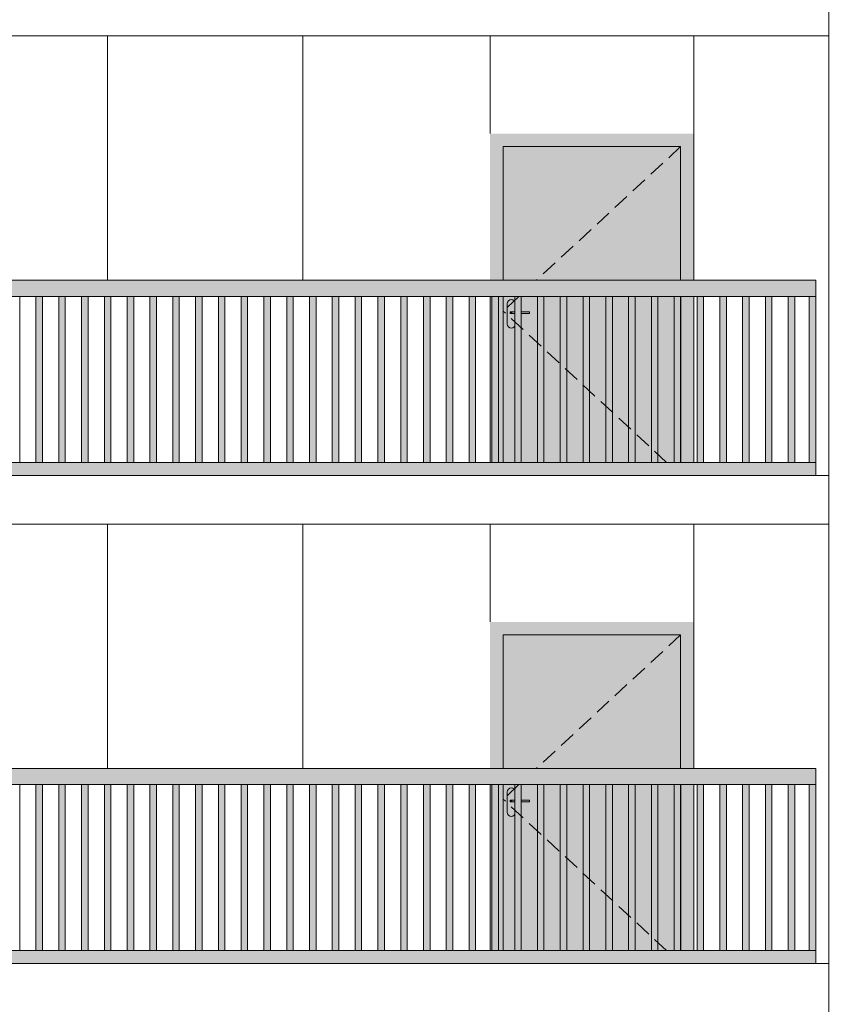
# Model space of a CAD drawing. Header units: millimetres. Extents: x -7244281 to -6602924, y 5765436 to 5938280.
# Tile 31 of 65: x -6619326 to -6614396, y 5798803 to 5804853. Entities that reach past the tile are written whole.
import ezdxf

# ---------------------------------------------------------------- set-up
doc = ezdxf.new("R2010")
doc.units = ezdxf.units.MM
doc.header["$MEASUREMENT"] = 0
doc.header["$XCLIPFRAME"] = 0
doc.linetypes.add('DASHEDX2', pattern=[150, 100, -50])
for name, color, linetype, lineweight in [('0_Ном._пера__1', 7, 'Continuous', 0), ('АР-Стены_внешние_.АР_Ном._пера__1', 7, 'Continuous', 0), ('Конструктив - Ограждение_Ном._пера__1', 7, 'Continuous', 0)]:
    doc.layers.add(name, color=color, linetype=linetype, lineweight=lineweight)
doc.layers.add('0_Ном._пера__161', color=7, linetype='Continuous', lineweight=13, true_color=0x6a6a6a)
picture_1 = doc.add_image_def('image4.png', size_in_pixel=(734, 827))

msp = doc.modelspace()

# ---------------------------------------------------------------- hatches: boundary and pattern name
at = {"layer": '0_Ном._пера__161', "linetype": 'Continuous', "lineweight": 0, "true_color": 0x696969}
for points in [[(-6615186.252, 5804152.475), (-6616436.237, 5804152.475), (-6616436.237, 5804072.475), (-6616356.252, 5804072.475), (-6615266.252, 5804072.475), (-6615186.252, 5804072.475)], [(-6616436.237, 5803252.475), (-6616356.252, 5803252.475), (-6616356.252, 5804072.475), (-6616436.237, 5804072.475)], [(-6616356.251, 5803252.475), (-6615266.251, 5803252.475), (-6615266.251, 5804072.475), (-6616356.251, 5804072.475)], [(-6615266.252, 5804072.475), (-6615266.252, 5803252.475), (-6615186.252, 5803252.475), (-6615186.252, 5804072.475)], [(-6623425.769, 5803152.475), (-6622441.373, 5803152.475), (-6622381.373, 5803152.475), (-6621446.982, 5803152.475), (-6621446.982, 5803151.255), (-6621386.982, 5803151.255), (-6621386.982, 5803152.475), (-6620452.591, 5803152.475), (-6620392.591, 5803152.475), (-6619458.2, 5803152.475), (-6619398.2, 5803152.475), (-6618463.809, 5803152.475), (-6618403.809, 5803152.475), (-6617469.418, 5803152.475), (-6617409.418, 5803152.475), (-6616475.027, 5803152.475), (-6616415.027, 5803152.475), (-6615480.636, 5803152.475), (-6615420.636, 5803152.475), (-6614436.243, 5803152.475), (-6614436.243, 5803252.475), (-6623425.769, 5803252.475)], [(-6619225.625, 5802132.514), (-6619185.625, 5802132.514), (-6619185.625, 5803152.514), (-6619225.625, 5803152.514)], [(-6619085.625, 5802132.515), (-6619045.625, 5802132.515), (-6619045.625, 5803152.515), (-6619085.625, 5803152.515)], [(-6618945.625, 5802132.516), (-6618905.625, 5802132.516), (-6618905.625, 5803152.516), (-6618945.625, 5803152.516)], [(-6618805.625, 5802132.517), (-6618765.625, 5802132.517), (-6618765.625, 5803152.517), (-6618805.625, 5803152.517)], [(-6618665.625, 5802132.519), (-6618625.625, 5802132.519), (-6618625.625, 5803152.519), (-6618665.625, 5803152.519)], [(-6618525.625, 5802132.52), (-6618485.625, 5802132.52), (-6618485.625, 5803152.52), (-6618525.625, 5803152.52)], [(-6618385.625, 5802132.521), (-6618345.625, 5802132.521), (-6618345.625, 5803152.521), (-6618385.625, 5803152.521)], [(-6618245.625, 5802132.523), (-6618205.625, 5802132.523), (-6618205.625, 5803152.523), (-6618245.625, 5803152.523)], [(-6618105.625, 5802132.524), (-6618065.625, 5802132.524), (-6618065.625, 5803152.524), (-6618105.625, 5803152.524)], [(-6617965.625, 5802132.525), (-6617925.625, 5802132.525), (-6617925.625, 5803152.525), (-6617965.625, 5803152.525)], [(-6617825.625, 5802132.526), (-6617785.625, 5802132.526), (-6617785.625, 5803152.526), (-6617825.625, 5803152.526)], [(-6617685.625, 5802132.528), (-6617645.625, 5802132.528), (-6617645.625, 5803152.528), (-6617685.625, 5803152.528)], [(-6617545.625, 5802132.529), (-6617505.625, 5802132.529), (-6617505.625, 5803152.529), (-6617545.625, 5803152.529)], [(-6617405.625, 5802132.53), (-6617365.625, 5802132.53), (-6617365.625, 5803152.53), (-6617405.625, 5803152.53)], [(-6617265.625, 5802132.532), (-6617225.625, 5802132.532), (-6617225.625, 5803152.532), (-6617265.625, 5803152.532)], [(-6617125.625, 5802132.533), (-6617085.625, 5802132.533), (-6617085.625, 5803152.533), (-6617125.625, 5803152.533)], [(-6616985.625, 5802132.534), (-6616945.625, 5802132.534), (-6616945.625, 5803152.534), (-6616985.625, 5803152.534)], [(-6616845.625, 5802132.536), (-6616805.625, 5802132.536), (-6616805.625, 5803152.536), (-6616845.625, 5803152.536)], [(-6616705.625, 5802132.537), (-6616665.625, 5802132.537), (-6616665.625, 5803152.537), (-6616705.625, 5803152.537)], [(-6616565.625, 5802132.538), (-6616525.625, 5802132.538), (-6616525.625, 5803152.538), (-6616565.625, 5803152.538)], [(-6616356.252, 5803152.475), (-6616436.237, 5803152.475), (-6616436.237, 5802132.475), (-6616356.252, 5802132.475)], [(-6616425.625, 5802132.539), (-6616385.625, 5802132.539), (-6616385.625, 5803152.539), (-6616425.625, 5803152.539)], [(-6616285.625, 5802132.541), (-6616245.625, 5802132.541), (-6616245.625, 5803152.541), (-6616285.625, 5803152.541)], [(-6616145.625, 5802132.542), (-6616105.625, 5802132.542), (-6616105.625, 5803152.542), (-6616145.625, 5803152.542)], [(-6616005.625, 5802132.542), (-6615965.625, 5802132.542), (-6615965.625, 5803152.542), (-6616005.625, 5803152.542)], [(-6615865.625, 5802132.542), (-6615825.625, 5802132.542), (-6615825.625, 5803152.542), (-6615865.625, 5803152.542)], [(-6615725.625, 5802132.542), (-6615685.625, 5802132.542), (-6615685.625, 5803152.542), (-6615725.625, 5803152.542)], [(-6615585.625, 5802132.542), (-6615545.625, 5802132.542), (-6615545.625, 5803152.542), (-6615585.625, 5803152.542)], [(-6615445.625, 5802132.542), (-6615405.625, 5802132.542), (-6615405.625, 5803152.542), (-6615445.625, 5803152.542)], [(-6615305.625, 5802132.542), (-6615265.625, 5802132.542), (-6615265.625, 5803152.542), (-6615305.625, 5803152.542)], [(-6615266.252, 5803152.475), (-6615266.252, 5802132.475), (-6615186.252, 5802132.475), (-6615186.252, 5803152.475)], [(-6615165.626, 5802132.542), (-6615125.625, 5802132.542), (-6615125.625, 5803152.542), (-6615165.626, 5803152.542)], [(-6615025.626, 5802132.542), (-6614985.626, 5802132.542), (-6614985.626, 5803152.542), (-6615025.626, 5803152.542)], [(-6614885.626, 5802132.542), (-6614845.626, 5802132.542), (-6614845.626, 5803152.542), (-6614885.626, 5803152.542)], [(-6614745.626, 5802132.542), (-6614705.626, 5802132.542), (-6614705.626, 5803152.542), (-6614745.626, 5803152.542)], [(-6614605.626, 5802132.542), (-6614565.626, 5802132.542), (-6614565.626, 5803152.542), (-6614605.626, 5803152.542)], [(-6614436.28, 5803152.475), (-6614476.28, 5803152.475), (-6614476.28, 5802132.475), (-6614436.28, 5802132.475)], [(-6616331.251, 5802982.475), (-6616329.348, 5802972.908), (-6616323.929, 5802964.797), (-6616315.818, 5802959.378), (-6616306.251, 5802957.475), (-6616296.684, 5802959.378), (-6616288.573, 5802964.797), (-6616283.154, 5802972.908), (-6616281.251, 5802982.475), (-6616281.251, 5803047.475), (-6616300.752, 5803047.475), (-6616313.752, 5803047.475), (-6616313.752, 5803057.475), (-6616300.752, 5803057.475), (-6616281.251, 5803057.475), (-6616281.251, 5803107.475), (-6616283.154, 5803117.042), (-6616288.573, 5803125.152), (-6616296.684, 5803130.572), (-6616306.251, 5803132.475), (-6616315.818, 5803130.572), (-6616323.929, 5803125.152), (-6616329.348, 5803117.042), (-6616331.251, 5803107.475)], [(-6616312.762, 5803057.475), (-6616313.752, 5803057.475), (-6616313.752, 5803047.475), (-6616312.762, 5803047.475)], [(-6616309.944, 5803057.475), (-6616312.762, 5803057.475), (-6616312.762, 5803047.475), (-6616309.944, 5803047.475)], [(-6616305.727, 5803057.475), (-6616309.944, 5803057.475), (-6616309.944, 5803047.475), (-6616305.727, 5803047.475)], [(-6616300.752, 5803057.475), (-6616305.727, 5803057.475), (-6616305.727, 5803047.475), (-6616300.752, 5803047.475)], [(-6616193.752, 5803057.475), (-6616300.752, 5803057.475), (-6616300.752, 5803047.475), (-6616193.752, 5803047.475)], [(-6623425.769, 5802132.475), (-6623425.769, 5802052.475), (-6622441.373, 5802052.475), (-6622381.373, 5802052.475), (-6621446.982, 5802052.475), (-6621386.982, 5802052.475), (-6620452.591, 5802052.475), (-6620392.591, 5802052.475), (-6619458.2, 5802052.475), (-6619398.2, 5802052.475), (-6618463.809, 5802052.475), (-6618403.809, 5802052.475), (-6617469.418, 5802052.475), (-6617409.418, 5802052.475), (-6616475.027, 5802052.475), (-6616415.027, 5802052.475), (-6615480.636, 5802052.475), (-6615420.636, 5802052.475), (-6614436.243, 5802052.475), (-6614436.243, 5802132.475), (-6615420.636, 5802132.475), (-6615480.636, 5802132.475), (-6616415.027, 5802132.475), (-6616475.027, 5802132.475), (-6617409.418, 5802132.475), (-6617469.418, 5802132.475), (-6618403.809, 5802132.475), (-6618463.809, 5802132.475), (-6619398.2, 5802132.475), (-6619458.2, 5802132.475), (-6620392.591, 5802132.475), (-6620452.591, 5802132.475), (-6621386.982, 5802132.475), (-6621446.982, 5802132.475), (-6622381.373, 5802132.475), (-6622441.373, 5802132.475)], [(-6615186.252, 5801152.475), (-6616436.237, 5801152.475), (-6616436.237, 5801072.475), (-6616356.252, 5801072.475), (-6615266.252, 5801072.475), (-6615186.252, 5801072.475)], [(-6616436.237, 5800252.475), (-6616356.252, 5800252.475), (-6616356.252, 5801072.475), (-6616436.237, 5801072.475)], [(-6616356.251, 5800252.475), (-6615266.251, 5800252.475), (-6615266.251, 5801072.475), (-6616356.251, 5801072.475)], [(-6615266.252, 5801072.475), (-6615266.252, 5800252.475), (-6615186.252, 5800252.475), (-6615186.252, 5801072.475)], [(-6623425.769, 5800152.475), (-6622441.373, 5800152.475), (-6622381.373, 5800152.475), (-6621446.982, 5800152.475), (-6621446.982, 5800151.255), (-6621386.982, 5800151.255), (-6621386.982, 5800152.475), (-6620452.591, 5800152.475), (-6620392.591, 5800152.475), (-6619458.2, 5800152.475), (-6619398.2, 5800152.475), (-6618463.809, 5800152.475), (-6618403.809, 5800152.475), (-6617469.418, 5800152.475), (-6617409.418, 5800152.475), (-6616475.027, 5800152.475), (-6616415.027, 5800152.475), (-6615480.636, 5800152.475), (-6615420.636, 5800152.475), (-6614436.243, 5800152.475), (-6614436.243, 5800252.475), (-6623425.769, 5800252.475)], [(-6619225.625, 5799132.514), (-6619185.625, 5799132.514), (-6619185.625, 5800152.514), (-6619225.625, 5800152.514)], [(-6619085.625, 5799132.515), (-6619045.625, 5799132.515), (-6619045.625, 5800152.515), (-6619085.625, 5800152.515)], [(-6618945.625, 5799132.516), (-6618905.625, 5799132.516), (-6618905.625, 5800152.516), (-6618945.625, 5800152.516)], [(-6618805.625, 5799132.517), (-6618765.625, 5799132.517), (-6618765.625, 5800152.517), (-6618805.625, 5800152.517)], [(-6618665.625, 5799132.519), (-6618625.625, 5799132.519), (-6618625.625, 5800152.519), (-6618665.625, 5800152.519)], [(-6618525.625, 5799132.52), (-6618485.625, 5799132.52), (-6618485.625, 5800152.52), (-6618525.625, 5800152.52)], [(-6618385.625, 5799132.521), (-6618345.625, 5799132.521), (-6618345.625, 5800152.521), (-6618385.625, 5800152.521)], [(-6618245.625, 5799132.523), (-6618205.625, 5799132.523), (-6618205.625, 5800152.523), (-6618245.625, 5800152.523)], [(-6618105.625, 5799132.524), (-6618065.625, 5799132.524), (-6618065.625, 5800152.524), (-6618105.625, 5800152.524)], [(-6617965.625, 5799132.525), (-6617925.625, 5799132.525), (-6617925.625, 5800152.525), (-6617965.625, 5800152.525)], [(-6617825.625, 5799132.527), (-6617785.625, 5799132.527), (-6617785.625, 5800152.527), (-6617825.625, 5800152.527)], [(-6617685.625, 5799132.528), (-6617645.625, 5799132.528), (-6617645.625, 5800152.528), (-6617685.625, 5800152.528)], [(-6617545.625, 5799132.529), (-6617505.625, 5799132.529), (-6617505.625, 5800152.529), (-6617545.625, 5800152.529)], [(-6617405.625, 5799132.53), (-6617365.625, 5799132.53), (-6617365.625, 5800152.53), (-6617405.625, 5800152.53)], [(-6617265.625, 5799132.532), (-6617225.625, 5799132.532), (-6617225.625, 5800152.532), (-6617265.625, 5800152.532)], [(-6617125.625, 5799132.533), (-6617085.625, 5799132.533), (-6617085.625, 5800152.533), (-6617125.625, 5800152.533)], [(-6616985.625, 5799132.534), (-6616945.625, 5799132.534), (-6616945.625, 5800152.534), (-6616985.625, 5800152.534)], [(-6616845.625, 5799132.536), (-6616805.625, 5799132.536), (-6616805.625, 5800152.536), (-6616845.625, 5800152.536)], [(-6616705.625, 5799132.537), (-6616665.625, 5799132.537), (-6616665.625, 5800152.537), (-6616705.625, 5800152.537)], [(-6616565.625, 5799132.538), (-6616525.625, 5799132.538), (-6616525.625, 5800152.538), (-6616565.625, 5800152.538)], [(-6616356.252, 5800152.475), (-6616436.237, 5800152.475), (-6616436.237, 5799132.475), (-6616356.252, 5799132.475)], [(-6616425.625, 5799132.539), (-6616385.625, 5799132.539), (-6616385.625, 5800152.539), (-6616425.625, 5800152.539)], [(-6616331.251, 5799982.475), (-6616329.348, 5799972.908), (-6616323.929, 5799964.797), (-6616315.818, 5799959.378), (-6616306.251, 5799957.475), (-6616296.684, 5799959.378), (-6616288.573, 5799964.797), (-6616283.154, 5799972.908), (-6616281.251, 5799982.475), (-6616281.251, 5800047.475), (-6616300.752, 5800047.475), (-6616313.752, 5800047.475), (-6616313.752, 5800057.475), (-6616300.752, 5800057.475), (-6616281.251, 5800057.475), (-6616281.251, 5800107.475), (-6616283.154, 5800117.042), (-6616288.573, 5800125.152), (-6616296.684, 5800130.572), (-6616306.251, 5800132.475), (-6616315.818, 5800130.572), (-6616323.929, 5800125.152), (-6616329.348, 5800117.042), (-6616331.251, 5800107.475)], [(-6616285.625, 5799132.541), (-6616245.625, 5799132.541), (-6616245.625, 5800152.541), (-6616285.625, 5800152.541)], [(-6616145.625, 5799132.542), (-6616105.625, 5799132.542), (-6616105.625, 5800152.542), (-6616145.625, 5800152.542)], [(-6616005.625, 5799132.542), (-6615965.625, 5799132.542), (-6615965.625, 5800152.542), (-6616005.625, 5800152.542)], [(-6615865.625, 5799132.542), (-6615825.625, 5799132.542), (-6615825.625, 5800152.542), (-6615865.625, 5800152.542)], [(-6615725.625, 5799132.542), (-6615685.625, 5799132.542), (-6615685.625, 5800152.542), (-6615725.625, 5800152.542)], [(-6615585.625, 5799132.542), (-6615545.625, 5799132.542), (-6615545.625, 5800152.542), (-6615585.625, 5800152.542)], [(-6615445.625, 5799132.542), (-6615405.625, 5799132.542), (-6615405.625, 5800152.542), (-6615445.625, 5800152.542)], [(-6615305.625, 5799132.542), (-6615265.625, 5799132.542), (-6615265.625, 5800152.542), (-6615305.625, 5800152.542)], [(-6615266.252, 5800152.475), (-6615266.252, 5799132.475), (-6615186.252, 5799132.475), (-6615186.252, 5800152.475)], [(-6615165.626, 5799132.542), (-6615125.625, 5799132.542), (-6615125.625, 5800152.542), (-6615165.626, 5800152.542)], [(-6615025.626, 5799132.542), (-6614985.626, 5799132.542), (-6614985.626, 5800152.542), (-6615025.626, 5800152.542)], [(-6614885.626, 5799132.542), (-6614845.626, 5799132.542), (-6614845.626, 5800152.542), (-6614885.626, 5800152.542)], [(-6614745.626, 5799132.542), (-6614705.626, 5799132.542), (-6614705.626, 5800152.542), (-6614745.626, 5800152.542)], [(-6614605.626, 5799132.542), (-6614565.626, 5799132.542), (-6614565.626, 5800152.542), (-6614605.626, 5800152.542)], [(-6614436.28, 5800152.475), (-6614476.28, 5800152.475), (-6614476.28, 5799132.475), (-6614436.28, 5799132.475)], [(-6616312.762, 5800057.475), (-6616313.752, 5800057.475), (-6616313.752, 5800047.475), (-6616312.762, 5800047.475)], [(-6616309.944, 5800057.475), (-6616312.762, 5800057.475), (-6616312.762, 5800047.475), (-6616309.944, 5800047.475)], [(-6616305.727, 5800057.475), (-6616309.944, 5800057.475), (-6616309.944, 5800047.475), (-6616305.727, 5800047.475)], [(-6616300.752, 5800057.475), (-6616305.727, 5800057.475), (-6616305.727, 5800047.475), (-6616300.752, 5800047.475)], [(-6616193.752, 5800057.475), (-6616300.752, 5800057.475), (-6616300.752, 5800047.475), (-6616193.752, 5800047.475)], [(-6623425.769, 5799132.475), (-6623425.769, 5799052.475), (-6622441.373, 5799052.475), (-6622381.373, 5799052.475), (-6621446.982, 5799052.475), (-6621386.982, 5799052.475), (-6620452.591, 5799052.475), (-6620392.591, 5799052.475), (-6619458.2, 5799052.475), (-6619398.2, 5799052.475), (-6618463.809, 5799052.475), (-6618403.809, 5799052.475), (-6617469.418, 5799052.475), (-6617409.418, 5799052.475), (-6616475.027, 5799052.475), (-6616415.027, 5799052.475), (-6615480.636, 5799052.475), (-6615420.636, 5799052.475), (-6614436.243, 5799052.475), (-6614436.243, 5799132.475), (-6615420.636, 5799132.475), (-6615480.636, 5799132.475), (-6616415.027, 5799132.475), (-6616475.027, 5799132.475), (-6617409.418, 5799132.475), (-6617469.418, 5799132.475), (-6618403.809, 5799132.475), (-6618463.809, 5799132.475), (-6619398.2, 5799132.475), (-6619458.2, 5799132.475), (-6620392.591, 5799132.475), (-6620452.591, 5799132.475), (-6621386.982, 5799132.475), (-6621446.982, 5799132.475), (-6622381.373, 5799132.475), (-6622441.373, 5799132.475)]]:
    msp.add_hatch(color=251, dxfattribs=at).paths.add_polyline_path(points)
h = msp.add_hatch(color=251, dxfattribs=at)
h.paths.add_polyline_path([(-6616356.251, 5802132.475), (-6615266.252, 5802132.475), (-6615266.252, 5803152.475), (-6616356.251, 5803152.475)])
h.paths.add_polyline_path([(-6616331.251, 5802982.475), (-6616331.251, 5803107.475), (-6616329.348, 5803117.042), (-6616323.929, 5803125.152), (-6616315.818, 5803130.572), (-6616306.251, 5803132.475), (-6616296.684, 5803130.572), (-6616288.573, 5803125.152), (-6616283.154, 5803117.042), (-6616281.251, 5803107.475), (-6616281.251, 5803057.475), (-6616193.752, 5803057.475), (-6616193.752, 5803047.475), (-6616281.251, 5803047.475), (-6616281.251, 5802982.475), (-6616283.154, 5802972.908), (-6616288.573, 5802964.797), (-6616296.684, 5802959.378), (-6616306.251, 5802957.475), (-6616315.818, 5802959.378), (-6616323.929, 5802964.797), (-6616329.348, 5802972.908)], flags=0)
h = msp.add_hatch(color=251, dxfattribs=at)
h.paths.add_polyline_path([(-6616356.251, 5799132.475), (-6615266.252, 5799132.475), (-6615266.252, 5800152.475), (-6616356.251, 5800152.475)])
h.paths.add_polyline_path([(-6616331.251, 5799982.475), (-6616331.251, 5800107.475), (-6616329.348, 5800117.042), (-6616323.929, 5800125.152), (-6616315.818, 5800130.572), (-6616306.251, 5800132.475), (-6616296.684, 5800130.572), (-6616288.573, 5800125.152), (-6616283.154, 5800117.042), (-6616281.251, 5800107.475), (-6616281.251, 5800057.475), (-6616193.752, 5800057.475), (-6616193.752, 5800047.475), (-6616281.251, 5800047.475), (-6616281.251, 5799982.475), (-6616283.154, 5799972.908), (-6616288.573, 5799964.797), (-6616296.684, 5799959.378), (-6616306.251, 5799957.475), (-6616315.818, 5799959.378), (-6616323.929, 5799964.797), (-6616329.348, 5799972.908)], flags=0)

# ---------------------------------------------------------------- linework, layer by layer
at = {"layer": '0_Ном._пера__1', "color": 7, "linetype": 'Continuous', "lineweight": 0}
for p, q in [((-6623530.476, 5804752.475), (-6614356.305, 5804752.475)), ((-6618786.252, 5803252.475), (-6618786.252, 5804752.475)), ((-6617586.252, 5803252.475), (-6617586.252, 5804752.475)), ((-6616436.237, 5804152.475), (-6616436.237, 5804752.475)), ((-6615186.252, 5804152.475), (-6615186.252, 5804752.475)), ((-6623530.476, 5802052.475), (-6614356.305, 5802052.475)), ((-6623530.476, 5801752.475), (-6614356.305, 5801752.475)), ((-6618786.252, 5800252.475), (-6618786.252, 5801752.475)), ((-6617586.252, 5800252.475), (-6617586.252, 5801752.475)), ((-6616436.237, 5801152.475), (-6616436.237, 5801752.475)), ((-6615186.252, 5801152.475), (-6615186.252, 5801752.475)), ((-6623530.476, 5799052.475), (-6614356.305, 5799052.475))]:
    msp.add_line(p, q, dxfattribs=at)
at = {"layer": 'АР-Стены_внешние_.АР_Ном._пера__1', "color": 7, "linetype": 'Continuous', "lineweight": 0}
for p, q in [((-6615186.252, 5804072.475), (-6615186.252, 5804152.475)), ((-6616356.252, 5803252.475), (-6616356.252, 5804072.475)), ((-6616356.252, 5804072.475), (-6615266.252, 5804072.475)), ((-6615266.252, 5804072.475), (-6615266.252, 5803252.475)), ((-6615186.252, 5803252.475), (-6615186.252, 5804072.475)), ((-6616356.252, 5802132.475), (-6616356.252, 5803152.475)), ((-6615266.252, 5803152.475), (-6615266.252, 5802132.475)), ((-6615186.252, 5802132.475), (-6615186.252, 5803152.475)), ((-6616329.348, 5803117.042), (-6616331.251, 5803107.475)), ((-6616331.251, 5803107.475), (-6616331.251, 5802982.475)), ((-6616323.929, 5803125.152), (-6616329.348, 5803117.042)), ((-6616315.818, 5803130.572), (-6616323.929, 5803125.152)), ((-6616306.251, 5803132.475), (-6616315.818, 5803130.572)), ((-6616296.684, 5803130.572), (-6616306.251, 5803132.475)), ((-6616288.573, 5803125.152), (-6616296.684, 5803130.572)), ((-6616285.625, 5803120.74), (-6616288.573, 5803125.152)), ((-6616312.762, 5803057.475), (-6616313.752, 5803057.475)), ((-6616313.752, 5803057.475), (-6616313.752, 5803047.475)), ((-6616312.762, 5803047.475), (-6616313.752, 5803047.475)), ((-6616309.944, 5803057.475), (-6616312.762, 5803057.475)), ((-6616309.944, 5803047.475), (-6616312.762, 5803047.475)), ((-6616305.727, 5803057.475), (-6616309.944, 5803057.475)), ((-6616305.727, 5803047.475), (-6616309.944, 5803047.475)), ((-6616300.752, 5803057.475), (-6616305.727, 5803057.475)), ((-6616300.752, 5803047.475), (-6616305.727, 5803047.475)), ((-6616285.625, 5803057.475), (-6616300.752, 5803057.475)), ((-6616285.625, 5803047.475), (-6616300.752, 5803047.475)), ((-6616193.752, 5803057.475), (-6616245.625, 5803057.475)), ((-6616193.752, 5803047.475), (-6616245.625, 5803047.475)), ((-6616193.752, 5803057.475), (-6616193.752, 5803047.475)), ((-6616331.251, 5802982.475), (-6616329.348, 5802972.908)), ((-6616329.348, 5802972.908), (-6616323.929, 5802964.797)), ((-6616323.929, 5802964.797), (-6616315.818, 5802959.378)), ((-6616296.684, 5802959.378), (-6616288.573, 5802964.797)), ((-6616288.573, 5802964.797), (-6616285.625, 5802969.209)), ((-6616315.818, 5802959.378), (-6616306.251, 5802957.475)), ((-6616306.251, 5802957.475), (-6616296.684, 5802959.378)), ((-6615186.252, 5801072.475), (-6615186.252, 5801152.475)), ((-6616356.252, 5800252.475), (-6616356.252, 5801072.475)), ((-6616356.252, 5801072.475), (-6615266.252, 5801072.475)), ((-6615266.252, 5801072.475), (-6615266.252, 5800252.475)), ((-6615186.252, 5800252.475), (-6615186.252, 5801072.475)), ((-6616356.252, 5799132.475), (-6616356.252, 5800152.475)), ((-6616323.929, 5800125.152), (-6616329.348, 5800117.042)), ((-6616315.818, 5800130.572), (-6616323.929, 5800125.152)), ((-6616306.251, 5800132.475), (-6616315.818, 5800130.572)), ((-6616296.684, 5800130.572), (-6616306.251, 5800132.475)), ((-6616288.573, 5800125.152), (-6616296.684, 5800130.572)), ((-6616285.625, 5800120.74), (-6616288.573, 5800125.152)), ((-6615266.252, 5800152.475), (-6615266.252, 5799132.475)), ((-6615186.252, 5799132.475), (-6615186.252, 5800152.475)), ((-6616329.348, 5800117.042), (-6616331.251, 5800107.475)), ((-6616331.251, 5800107.475), (-6616331.251, 5799982.475)), ((-6616312.762, 5800057.475), (-6616313.752, 5800057.475)), ((-6616313.752, 5800057.475), (-6616313.752, 5800047.475)), ((-6616312.762, 5800047.475), (-6616313.752, 5800047.475)), ((-6616309.944, 5800057.475), (-6616312.762, 5800057.475)), ((-6616309.944, 5800047.475), (-6616312.762, 5800047.475)), ((-6616305.727, 5800057.475), (-6616309.944, 5800057.475)), ((-6616305.727, 5800047.475), (-6616309.944, 5800047.475)), ((-6616300.752, 5800057.475), (-6616305.727, 5800057.475)), ((-6616300.752, 5800047.475), (-6616305.727, 5800047.475)), ((-6616285.625, 5800057.475), (-6616300.752, 5800057.475)), ((-6616285.625, 5800047.475), (-6616300.752, 5800047.475)), ((-6616193.752, 5800057.475), (-6616245.625, 5800057.475)), ((-6616193.752, 5800047.475), (-6616245.625, 5800047.475)), ((-6616193.752, 5800057.475), (-6616193.752, 5800047.475)), ((-6616331.251, 5799982.475), (-6616329.348, 5799972.908)), ((-6616329.348, 5799972.908), (-6616323.929, 5799964.797)), ((-6616323.929, 5799964.797), (-6616315.818, 5799959.378)), ((-6616315.818, 5799959.378), (-6616306.251, 5799957.475)), ((-6616306.251, 5799957.475), (-6616296.684, 5799959.378)), ((-6616296.684, 5799959.378), (-6616288.573, 5799964.797)), ((-6616288.573, 5799964.797), (-6616285.625, 5799969.209))]:
    msp.add_line(p, q, dxfattribs=at)
at = {"layer": 'АР-Стены_внешние_.АР_Ном._пера__1', "color": 7, "linetype": 'DASHEDX2', "lineweight": 0}
for p, q in [((-6615266.251, 5804072.475), (-6616151.202, 5803252.475)), ((-6616259.122, 5803152.475), (-6616356.251, 5803062.475)), ((-6615352.588, 5802132.475), (-6616356.251, 5803062.475)), ((-6615266.251, 5801072.475), (-6616151.202, 5800252.475)), ((-6616259.122, 5800152.475), (-6616356.251, 5800062.475)), ((-6615352.588, 5799132.475), (-6616356.251, 5800062.475))]:
    msp.add_line(p, q, dxfattribs=at)
at = {"layer": 'Конструктив - Ограждение_Ном._пера__1', "color": 7, "linetype": 'Continuous', "lineweight": 0}
for p, q in [((-6614436.243, 5803252.475), (-6623425.769, 5803252.475)), ((-6614436.243, 5803152.475), (-6614436.243, 5803252.475)), ((-6618463.809, 5803152.475), (-6619398.2, 5803152.475)), ((-6619325.625, 5802132.512), (-6619325.625, 5803152.512)), ((-6619325.612, 5802132.512), (-6619325.612, 5803152.512)), ((-6619225.625, 5802132.512), (-6619225.625, 5803152.514)), ((-6619185.625, 5802132.514), (-6619185.625, 5803152.514)), ((-6619185.612, 5802132.514), (-6619185.612, 5803152.514)), ((-6619085.625, 5802132.514), (-6619085.625, 5803152.515)), ((-6619045.625, 5802132.515), (-6619045.625, 5803152.515)), ((-6619045.612, 5802132.515), (-6619045.612, 5803152.515)), ((-6618945.625, 5802132.515), (-6618945.625, 5803152.516)), ((-6618905.625, 5802132.516), (-6618905.625, 5803152.516)), ((-6618905.612, 5802132.516), (-6618905.612, 5803152.516)), ((-6618805.625, 5802132.516), (-6618805.625, 5803152.517)), ((-6618765.625, 5802132.517), (-6618765.625, 5803152.517)), ((-6618765.612, 5802132.517), (-6618765.612, 5803152.517)), ((-6618665.625, 5802132.517), (-6618665.625, 5803152.519)), ((-6618625.625, 5802132.519), (-6618625.625, 5803152.519)), ((-6618625.612, 5802132.519), (-6618625.612, 5803152.519)), ((-6618525.625, 5802132.519), (-6618525.625, 5803152.52)), ((-6618485.625, 5802132.52), (-6618485.625, 5803152.52)), ((-6618485.612, 5802132.52), (-6618485.612, 5803152.52)), ((-6618403.809, 5803152.475), (-6618463.809, 5803152.475)), ((-6617469.418, 5803152.475), (-6618403.809, 5803152.475)), ((-6618385.625, 5802132.52), (-6618385.625, 5803152.521)), ((-6618345.625, 5802132.521), (-6618345.625, 5803152.521)), ((-6618345.612, 5802132.521), (-6618345.612, 5803152.521)), ((-6618245.625, 5802132.521), (-6618245.625, 5803152.523)), ((-6618205.625, 5802132.523), (-6618205.625, 5803152.523)), ((-6618205.612, 5802132.523), (-6618205.612, 5803152.523)), ((-6618105.625, 5802132.523), (-6618105.625, 5803152.524)), ((-6618065.625, 5802132.524), (-6618065.625, 5803152.524)), ((-6618065.612, 5802132.524), (-6618065.612, 5803152.524)), ((-6617965.625, 5802132.524), (-6617965.625, 5803152.525)), ((-6617925.625, 5802132.525), (-6617925.625, 5803152.525)), ((-6617925.612, 5802132.525), (-6617925.612, 5803152.525)), ((-6617825.625, 5802132.525), (-6617825.625, 5803152.526)), ((-6617785.625, 5802132.526), (-6617785.625, 5803152.526)), ((-6617785.612, 5802132.526), (-6617785.612, 5803152.526)), ((-6617685.625, 5802132.526), (-6617685.625, 5803152.528)), ((-6617645.625, 5802132.528), (-6617645.625, 5803152.528)), ((-6617645.612, 5802132.528), (-6617645.612, 5803152.528)), ((-6617545.625, 5802132.528), (-6617545.625, 5803152.529)), ((-6617505.625, 5802132.529), (-6617505.625, 5803152.529)), ((-6617505.612, 5802132.529), (-6617505.612, 5803152.529)), ((-6617409.418, 5803152.475), (-6617469.418, 5803152.475)), ((-6616475.027, 5803152.475), (-6617409.418, 5803152.475)), ((-6617405.625, 5802132.529), (-6617405.625, 5803152.53)), ((-6617365.625, 5802132.53), (-6617365.625, 5803152.53)), ((-6617365.612, 5802132.53), (-6617365.612, 5803152.53)), ((-6617265.625, 5802132.53), (-6617265.625, 5803152.532)), ((-6617225.625, 5802132.532), (-6617225.625, 5803152.532)), ((-6617225.612, 5802132.532), (-6617225.612, 5803152.532)), ((-6617125.625, 5802132.532), (-6617125.625, 5803152.533)), ((-6617085.625, 5802132.533), (-6617085.625, 5803152.533)), ((-6617085.612, 5802132.533), (-6617085.612, 5803152.533)), ((-6616985.625, 5802132.533), (-6616985.625, 5803152.534)), ((-6616945.625, 5802132.534), (-6616945.625, 5803152.534)), ((-6616945.612, 5802132.534), (-6616945.612, 5803152.534)), ((-6616845.625, 5802132.534), (-6616845.625, 5803152.536)), ((-6616805.625, 5802132.536), (-6616805.625, 5803152.536)), ((-6616805.612, 5802132.536), (-6616805.612, 5803152.536)), ((-6616705.625, 5802132.536), (-6616705.625, 5803152.537)), ((-6616665.625, 5802132.537), (-6616665.625, 5803152.537)), ((-6616665.612, 5802132.537), (-6616665.612, 5803152.537)), ((-6616565.625, 5802132.537), (-6616565.625, 5803152.538)), ((-6616525.625, 5802132.538), (-6616525.625, 5803152.538)), ((-6616525.612, 5802132.538), (-6616525.612, 5803152.538)), ((-6616415.027, 5803152.475), (-6616475.027, 5803152.475)), ((-6616436.237, 5802132.475), (-6616436.237, 5803152.475)), ((-6616425.625, 5802132.538), (-6616425.625, 5803152.539)), ((-6615480.636, 5803152.475), (-6616415.027, 5803152.475)), ((-6616385.625, 5802132.539), (-6616385.625, 5803152.539)), ((-6616385.612, 5802132.539), (-6616385.612, 5803152.539)), ((-6616285.625, 5802132.539), (-6616285.625, 5803152.541)), ((-6616245.625, 5802132.541), (-6616245.625, 5803152.541)), ((-6616245.612, 5802132.541), (-6616245.612, 5803152.541)), ((-6616145.625, 5802132.541), (-6616145.625, 5803152.542)), ((-6616105.625, 5802132.542), (-6616105.625, 5803152.542)), ((-6616105.612, 5802132.542), (-6616105.612, 5803152.542)), ((-6616005.625, 5802132.541), (-6616005.625, 5803152.542)), ((-6615965.625, 5802132.542), (-6615965.625, 5803152.542)), ((-6615965.612, 5802132.542), (-6615965.612, 5803152.542)), ((-6615865.625, 5802132.541), (-6615865.625, 5803152.542)), ((-6615825.625, 5802132.542), (-6615825.625, 5803152.542)), ((-6615825.612, 5802132.542), (-6615825.612, 5803152.542)), ((-6615725.625, 5802132.541), (-6615725.625, 5803152.542)), ((-6615685.625, 5802132.542), (-6615685.625, 5803152.542)), ((-6615685.612, 5802132.542), (-6615685.612, 5803152.542)), ((-6615585.625, 5802132.541), (-6615585.625, 5803152.542)), ((-6615545.625, 5802132.542), (-6615545.625, 5803152.542)), ((-6615545.612, 5802132.542), (-6615545.612, 5803152.542)), ((-6615420.636, 5803152.475), (-6615480.636, 5803152.475)), ((-6615445.625, 5802132.541), (-6615445.625, 5803152.542)), ((-6614436.243, 5803152.475), (-6615420.636, 5803152.475)), ((-6615405.625, 5802132.542), (-6615405.625, 5803152.542)), ((-6615405.612, 5802132.542), (-6615405.612, 5803152.542)), ((-6615305.625, 5802132.541), (-6615305.625, 5803152.542)), ((-6615265.625, 5802132.542), (-6615265.625, 5803152.542)), ((-6615265.612, 5802132.542), (-6615265.612, 5803152.542)), ((-6615165.625, 5802132.541), (-6615165.625, 5803152.542)), ((-6615125.625, 5802132.542), (-6615125.625, 5803152.542)), ((-6615125.612, 5802132.542), (-6615125.612, 5803152.542)), ((-6615025.625, 5802132.541), (-6615025.625, 5803152.542)), ((-6614985.626, 5802132.542), (-6614985.626, 5803152.542)), ((-6614985.612, 5802132.542), (-6614985.612, 5803152.542)), ((-6614885.626, 5802132.541), (-6614885.626, 5803152.542)), ((-6614845.626, 5802132.542), (-6614845.626, 5803152.542)), ((-6614845.612, 5802132.542), (-6614845.612, 5803152.542)), ((-6614745.626, 5802132.541), (-6614745.626, 5803152.542)), ((-6614705.626, 5802132.542), (-6614705.626, 5803152.542)), ((-6614705.612, 5802132.542), (-6614705.612, 5803152.542)), ((-6614605.626, 5802132.541), (-6614605.626, 5803152.542)), ((-6614565.626, 5802132.542), (-6614565.626, 5803152.542)), ((-6614565.612, 5802132.542), (-6614565.612, 5803152.542)), ((-6614476.28, 5802132.475), (-6614476.28, 5803152.475)), ((-6614436.28, 5802132.475), (-6614436.28, 5803152.475)), ((-6618463.809, 5802132.475), (-6619398.2, 5802132.475)), ((-6618403.809, 5802132.475), (-6618463.809, 5802132.475)), ((-6617469.418, 5802132.475), (-6618403.809, 5802132.475)), ((-6617409.418, 5802132.475), (-6617469.418, 5802132.475)), ((-6616475.027, 5802132.475), (-6617409.418, 5802132.475)), ((-6616415.027, 5802132.475), (-6616475.027, 5802132.475)), ((-6615480.636, 5802132.475), (-6616415.027, 5802132.475)), ((-6615420.636, 5802132.475), (-6615480.636, 5802132.475)), ((-6614436.243, 5802132.475), (-6615420.636, 5802132.475)), ((-6614436.243, 5802052.475), (-6614436.243, 5802132.475)), ((-6614436.243, 5800252.475), (-6623425.769, 5800252.475)), ((-6614436.243, 5800152.475), (-6614436.243, 5800252.475)), ((-6618463.809, 5800152.475), (-6619398.2, 5800152.475)), ((-6619325.625, 5799132.512), (-6619325.625, 5800152.512)), ((-6619325.612, 5799132.512), (-6619325.612, 5800152.512)), ((-6619225.625, 5799132.512), (-6619225.625, 5800152.514)), ((-6619185.625, 5799132.514), (-6619185.625, 5800152.514)), ((-6619185.612, 5799132.514), (-6619185.612, 5800152.514)), ((-6619085.625, 5799132.514), (-6619085.625, 5800152.515)), ((-6619045.625, 5799132.515), (-6619045.625, 5800152.515)), ((-6619045.612, 5799132.515), (-6619045.612, 5800152.515)), ((-6618945.625, 5799132.515), (-6618945.625, 5800152.516)), ((-6618905.625, 5799132.516), (-6618905.625, 5800152.516)), ((-6618905.612, 5799132.516), (-6618905.612, 5800152.516)), ((-6618805.625, 5799132.516), (-6618805.625, 5800152.517)), ((-6618765.625, 5799132.517), (-6618765.625, 5800152.517)), ((-6618765.612, 5799132.517), (-6618765.612, 5800152.517)), ((-6618665.625, 5799132.517), (-6618665.625, 5800152.519)), ((-6618625.625, 5799132.519), (-6618625.625, 5800152.519)), ((-6618625.612, 5799132.519), (-6618625.612, 5800152.519)), ((-6618525.625, 5799132.519), (-6618525.625, 5800152.52)), ((-6618485.625, 5799132.52), (-6618485.625, 5800152.52)), ((-6618485.612, 5799132.52), (-6618485.612, 5800152.52)), ((-6618403.809, 5800152.475), (-6618463.809, 5800152.475)), ((-6617469.418, 5800152.475), (-6618403.809, 5800152.475)), ((-6618385.625, 5799132.52), (-6618385.625, 5800152.521)), ((-6618345.625, 5799132.521), (-6618345.625, 5800152.521)), ((-6618345.612, 5799132.521), (-6618345.612, 5800152.521)), ((-6618245.625, 5799132.521), (-6618245.625, 5800152.523)), ((-6618205.625, 5799132.523), (-6618205.625, 5800152.523)), ((-6618205.612, 5799132.523), (-6618205.612, 5800152.523)), ((-6618105.625, 5799132.523), (-6618105.625, 5800152.524)), ((-6618065.625, 5799132.524), (-6618065.625, 5800152.524)), ((-6618065.612, 5799132.524), (-6618065.612, 5800152.524)), ((-6617965.625, 5799132.524), (-6617965.625, 5800152.525)), ((-6617925.625, 5799132.525), (-6617925.625, 5800152.525)), ((-6617925.612, 5799132.525), (-6617925.612, 5800152.525)), ((-6617825.625, 5799132.525), (-6617825.625, 5800152.527)), ((-6617785.625, 5799132.527), (-6617785.625, 5800152.527)), ((-6617785.612, 5799132.527), (-6617785.612, 5800152.527)), ((-6617685.625, 5799132.527), (-6617685.625, 5800152.528)), ((-6617645.625, 5799132.528), (-6617645.625, 5800152.528)), ((-6617645.612, 5799132.528), (-6617645.612, 5800152.528)), ((-6617545.625, 5799132.528), (-6617545.625, 5800152.529)), ((-6617505.625, 5799132.529), (-6617505.625, 5800152.529)), ((-6617505.612, 5799132.529), (-6617505.612, 5800152.529)), ((-6617409.418, 5800152.475), (-6617469.418, 5800152.475)), ((-6616475.027, 5800152.475), (-6617409.418, 5800152.475)), ((-6617405.625, 5799132.529), (-6617405.625, 5800152.53)), ((-6617365.625, 5799132.53), (-6617365.625, 5800152.53)), ((-6617365.612, 5799132.53), (-6617365.612, 5800152.53)), ((-6617265.625, 5799132.53), (-6617265.625, 5800152.532)), ((-6617225.625, 5799132.532), (-6617225.625, 5800152.532)), ((-6617225.612, 5799132.532), (-6617225.612, 5800152.532)), ((-6617125.625, 5799132.532), (-6617125.625, 5800152.533)), ((-6617085.625, 5799132.533), (-6617085.625, 5800152.533)), ((-6617085.612, 5799132.533), (-6617085.612, 5800152.533)), ((-6616985.625, 5799132.533), (-6616985.625, 5800152.534)), ((-6616945.625, 5799132.534), (-6616945.625, 5800152.534)), ((-6616945.612, 5799132.534), (-6616945.612, 5800152.534)), ((-6616845.625, 5799132.534), (-6616845.625, 5800152.536)), ((-6616805.625, 5799132.536), (-6616805.625, 5800152.536)), ((-6616805.612, 5799132.536), (-6616805.612, 5800152.536)), ((-6616705.625, 5799132.536), (-6616705.625, 5800152.537)), ((-6616665.625, 5799132.537), (-6616665.625, 5800152.537)), ((-6616665.612, 5799132.537), (-6616665.612, 5800152.537)), ((-6616565.625, 5799132.537), (-6616565.625, 5800152.538)), ((-6616525.625, 5799132.538), (-6616525.625, 5800152.538)), ((-6616525.612, 5799132.538), (-6616525.612, 5800152.538)), ((-6616415.027, 5800152.475), (-6616475.027, 5800152.475)), ((-6616436.237, 5799132.475), (-6616436.237, 5800152.475)), ((-6616425.625, 5799132.538), (-6616425.625, 5800152.539)), ((-6615480.636, 5800152.475), (-6616415.027, 5800152.475)), ((-6616385.625, 5799132.539), (-6616385.625, 5800152.539)), ((-6616385.612, 5799132.539), (-6616385.612, 5800152.539)), ((-6616285.625, 5799132.539), (-6616285.625, 5800152.541)), ((-6616245.625, 5799132.541), (-6616245.625, 5800152.541)), ((-6616245.612, 5799132.541), (-6616245.612, 5800152.541)), ((-6616145.625, 5799132.541), (-6616145.625, 5800152.542)), ((-6616105.625, 5799132.542), (-6616105.625, 5800152.542)), ((-6616105.612, 5799132.542), (-6616105.612, 5800152.542)), ((-6616005.625, 5799132.541), (-6616005.625, 5800152.542)), ((-6615965.625, 5799132.542), (-6615965.625, 5800152.542)), ((-6615965.612, 5799132.542), (-6615965.612, 5800152.542)), ((-6615865.625, 5799132.541), (-6615865.625, 5800152.542)), ((-6615825.625, 5799132.542), (-6615825.625, 5800152.542)), ((-6615825.612, 5799132.542), (-6615825.612, 5800152.542)), ((-6615725.625, 5799132.541), (-6615725.625, 5800152.542)), ((-6615685.625, 5799132.542), (-6615685.625, 5800152.542)), ((-6615685.612, 5799132.542), (-6615685.612, 5800152.542)), ((-6615585.625, 5799132.541), (-6615585.625, 5800152.542)), ((-6615545.625, 5799132.542), (-6615545.625, 5800152.542)), ((-6615545.612, 5799132.542), (-6615545.612, 5800152.542)), ((-6615420.636, 5800152.475), (-6615480.636, 5800152.475)), ((-6615445.625, 5799132.541), (-6615445.625, 5800152.542)), ((-6614436.243, 5800152.475), (-6615420.636, 5800152.475)), ((-6615405.625, 5799132.542), (-6615405.625, 5800152.542)), ((-6615405.612, 5799132.542), (-6615405.612, 5800152.542)), ((-6615305.625, 5799132.541), (-6615305.625, 5800152.542)), ((-6615265.625, 5799132.542), (-6615265.625, 5800152.542)), ((-6615265.612, 5799132.542), (-6615265.612, 5800152.542)), ((-6615165.625, 5799132.541), (-6615165.625, 5800152.542)), ((-6615125.625, 5799132.542), (-6615125.625, 5800152.542)), ((-6615125.612, 5799132.542), (-6615125.612, 5800152.542)), ((-6615025.625, 5799132.541), (-6615025.625, 5800152.542)), ((-6614985.626, 5799132.542), (-6614985.626, 5800152.542)), ((-6614985.612, 5799132.542), (-6614985.612, 5800152.542)), ((-6614885.626, 5799132.541), (-6614885.626, 5800152.542)), ((-6614845.626, 5799132.542), (-6614845.626, 5800152.542)), ((-6614845.612, 5799132.542), (-6614845.612, 5800152.542)), ((-6614745.626, 5799132.541), (-6614745.626, 5800152.542)), ((-6614705.626, 5799132.542), (-6614705.626, 5800152.542)), ((-6614705.612, 5799132.542), (-6614705.612, 5800152.542)), ((-6614605.626, 5799132.541), (-6614605.626, 5800152.542)), ((-6614565.626, 5799132.542), (-6614565.626, 5800152.542)), ((-6614565.612, 5799132.542), (-6614565.612, 5800152.542)), ((-6614476.28, 5799132.475), (-6614476.28, 5800152.475)), ((-6614436.28, 5799132.475), (-6614436.28, 5800152.475)), ((-6618463.809, 5799132.475), (-6619398.2, 5799132.475)), ((-6618403.809, 5799132.475), (-6618463.809, 5799132.475)), ((-6617469.418, 5799132.475), (-6618403.809, 5799132.475)), ((-6617409.418, 5799132.475), (-6617469.418, 5799132.475)), ((-6616475.027, 5799132.475), (-6617409.418, 5799132.475)), ((-6616415.027, 5799132.475), (-6616475.027, 5799132.475)), ((-6615480.636, 5799132.475), (-6616415.027, 5799132.475)), ((-6615420.636, 5799132.475), (-6615480.636, 5799132.475)), ((-6614436.243, 5799132.475), (-6615420.636, 5799132.475)), ((-6614436.243, 5799052.475), (-6614436.243, 5799132.475))]:
    msp.add_line(p, q, dxfattribs=at)

# ---------------------------------------------------------------- pictures from other files: only their frames are drawn
at = {"linetype": 'Continuous', "lineweight": 0}
image = msp.add_image(picture_1, insert=(-6614356.305, 5838462.474), size_in_units=(9174.543, 64869.303), rotation=180, dxfattribs=at)
image.set_boundary_path([(-0.5, -0.5), (733.5, 826.5)])

doc.saveas('drawing.dxf')
